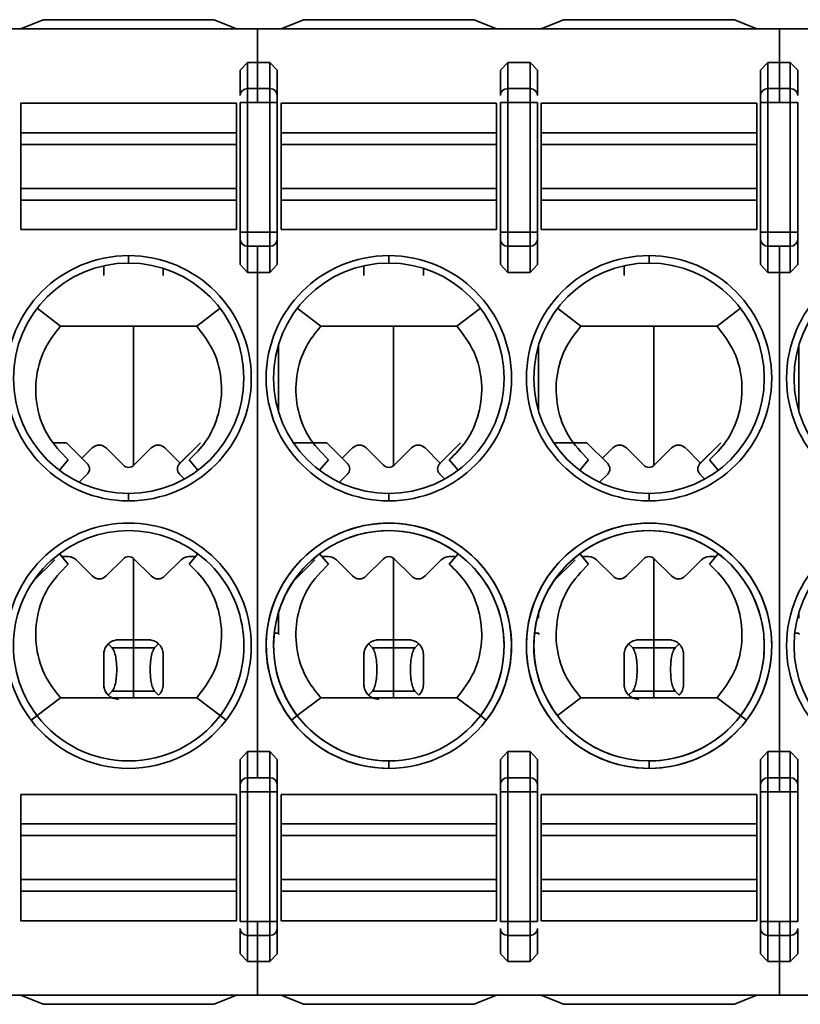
# Model space of a CAD drawing. Header units: millimetres. Extents: x 0 to 420, y 0 to 297.
# Tile 43 of 126: x 131.69 to 136.94, y 226.62 to 233.25. Entities that reach past the tile are written whole.
import ezdxf

# ---------------------------------------------------------------- set-up
doc = ezdxf.new("R2010")
doc.units = ezdxf.units.MM

msp = doc.modelspace()

# ---------------------------------------------------------------- linework, layer by layer
at = {"color": 7, "linetype": 'Continuous', "lineweight": 35}
for p, q in [((131.7018, 233.1849), (131.8518, 233.2474)), ((131.8518, 233.2474), (133.0018, 233.2474)), ((133.0018, 233.2474), (133.1518, 233.1849)), ((133.4518, 233.1849), (133.6018, 233.2474)), ((133.6018, 233.2474), (134.7518, 233.2474)), ((134.7518, 233.2474), (134.9018, 233.1849)), ((135.2018, 233.1849), (135.3518, 233.2474)), ((135.3518, 233.2474), (136.5018, 233.2474)), ((136.5018, 233.2474), (136.6518, 233.1849)), ((119.1018, 233.1849), (136.805, 233.1849)), ((133.2946, 233.1849), (152.7518, 233.1849)), ((133.2946, 233.1849), (133.2946, 232.9601)), ((136.805, 233.1849), (136.805, 232.9601)), ((133.1768, 232.9068), (133.2268, 232.9601)), ((133.2268, 232.9601), (133.2268, 232.7838)), ((133.2268, 232.9601), (133.3768, 232.9601)), ((133.2946, 232.9601), (133.3768, 232.9601)), ((133.2946, 232.9601), (133.2946, 232.7838)), ((133.3768, 232.9601), (133.3768, 232.7838)), ((133.3768, 232.9601), (133.4268, 232.9068)), ((134.9268, 232.9068), (134.9768, 232.9601)), ((134.9768, 232.9601), (134.9768, 232.7838)), ((134.9768, 232.9601), (135.1268, 232.9601)), ((135.1268, 232.9601), (135.1268, 232.7838)), ((135.1268, 232.9601), (135.1768, 232.9068)), ((136.6768, 232.9068), (136.7268, 232.9601)), ((136.7268, 232.9601), (136.7268, 232.7838)), ((136.7268, 232.9601), (136.805, 232.9601)), ((136.7268, 232.9601), (136.8768, 232.9601)), ((136.805, 232.9601), (136.805, 232.7838)), ((136.8768, 232.9601), (136.8768, 232.7838)), ((136.8768, 232.9601), (136.9268, 232.9068)), ((133.1768, 232.9068), (133.1768, 232.7368)), ((133.4268, 232.7368), (133.4268, 232.9068)), ((134.9268, 232.9068), (134.9268, 232.7368)), ((135.1768, 232.7368), (135.1768, 232.9068)), ((136.6768, 232.9068), (136.6768, 232.7368)), ((136.9268, 232.7368), (136.9268, 232.9068)), ((133.2268, 232.7838), (133.2268, 232.6899)), ((133.2268, 232.7838), (133.3768, 232.7838)), ((133.2946, 232.7838), (133.3768, 232.7838)), ((133.2946, 232.7838), (133.2946, 232.6899)), ((133.3768, 232.7838), (133.3768, 232.6899)), ((134.9768, 232.7838), (134.9768, 232.6899)), ((134.9768, 232.7838), (135.1268, 232.7838)), ((135.1268, 232.7838), (135.1268, 232.6899)), ((136.7268, 232.7838), (136.7268, 232.6899)), ((136.7268, 232.7838), (136.805, 232.7838)), ((136.7268, 232.7838), (136.8768, 232.7838)), ((136.805, 232.7838), (136.805, 232.6899)), ((136.8768, 232.7838), (136.8768, 232.6899)), ((131.7018, 232.4864), (131.7018, 232.6849)), ((131.7018, 232.6849), (133.1518, 232.6849)), ((133.1518, 232.4864), (133.1518, 232.6849)), ((133.1768, 232.6899), (133.2268, 232.6899)), ((133.1768, 232.6899), (133.1768, 231.8176)), ((133.2268, 231.8176), (133.2268, 232.6899)), ((133.2268, 232.6899), (133.3768, 232.6899)), ((133.2946, 232.6899), (133.3768, 232.6899)), ((133.3768, 232.6899), (133.4268, 232.6899)), ((133.3768, 232.6899), (133.3768, 231.8176)), ((133.4268, 231.8176), (133.4268, 232.6899)), ((133.4518, 232.4864), (133.4518, 232.6849)), ((133.4518, 232.6849), (134.9018, 232.6849)), ((134.9018, 232.4864), (134.9018, 232.6849)), ((134.9268, 232.6899), (134.9768, 232.6899)), ((134.9268, 232.6899), (134.9268, 231.8176)), ((134.9768, 231.8176), (134.9768, 232.6899)), ((134.9768, 232.6899), (135.1268, 232.6899)), ((135.1268, 232.6899), (135.1768, 232.6899)), ((135.1268, 232.6899), (135.1268, 231.8176)), ((135.1768, 231.8176), (135.1768, 232.6899)), ((135.2018, 232.4864), (135.2018, 232.6849)), ((135.2018, 232.6849), (136.6518, 232.6849)), ((136.6518, 232.4864), (136.6518, 232.6849)), ((136.6768, 232.6899), (136.7268, 232.6899)), ((136.6768, 232.6899), (136.6768, 231.8176)), ((136.7268, 231.8176), (136.7268, 232.6899)), ((136.7268, 232.6899), (136.805, 232.6899)), ((136.7268, 232.6899), (136.8768, 232.6899)), ((136.8768, 232.6899), (136.9268, 232.6899)), ((136.8768, 232.6899), (136.8768, 231.8176)), ((136.9268, 231.8176), (136.9268, 232.6899)), ((131.7018, 232.4076), (131.7018, 232.4864)), ((131.7018, 232.4864), (133.1518, 232.4864)), ((133.1518, 232.4076), (133.1518, 232.4864)), ((133.4518, 232.4076), (133.4518, 232.4864)), ((133.4518, 232.4864), (134.9018, 232.4864)), ((134.9018, 232.4076), (134.9018, 232.4864)), ((135.2018, 232.4076), (135.2018, 232.4864)), ((135.2018, 232.4864), (136.6518, 232.4864)), ((136.6518, 232.4076), (136.6518, 232.4864)), ((131.7018, 232.1122), (131.7018, 232.4076)), ((131.7018, 232.4076), (133.1518, 232.4076)), ((133.1518, 232.1122), (133.1518, 232.4076)), ((133.4518, 232.1122), (133.4518, 232.4076)), ((133.4518, 232.4076), (134.9018, 232.4076)), ((134.9018, 232.1122), (134.9018, 232.4076)), ((135.2018, 232.1122), (135.2018, 232.4076)), ((135.2018, 232.4076), (136.6518, 232.4076)), ((136.6518, 232.1122), (136.6518, 232.4076)), ((131.7018, 232.0333), (131.7018, 232.1122)), ((133.1518, 232.1122), (131.7018, 232.1122)), ((133.1518, 232.0333), (133.1518, 232.1122)), ((133.4518, 232.0333), (133.4518, 232.1122)), ((134.9018, 232.1122), (133.4518, 232.1122)), ((134.9018, 232.0333), (134.9018, 232.1122)), ((135.2018, 232.0333), (135.2018, 232.1122)), ((136.6518, 232.1122), (135.2018, 232.1122)), ((136.6518, 232.0333), (136.6518, 232.1122)), ((131.7018, 231.8349), (131.7018, 232.0333)), ((133.1518, 232.0333), (131.7018, 232.0333)), ((133.1518, 231.8349), (133.1518, 232.0333)), ((133.4518, 231.8349), (133.4518, 232.0333)), ((133.4518, 232.0333), (134.9018, 232.0333)), ((134.9018, 231.8349), (134.9018, 232.0333)), ((135.2018, 231.8349), (135.2018, 232.0333)), ((136.6518, 232.0333), (135.2018, 232.0333)), ((136.6518, 231.8349), (136.6518, 232.0333)), ((133.1518, 231.8349), (131.7018, 231.8349)), ((133.2268, 231.8176), (133.1768, 231.8176)), ((133.2268, 231.7236), (133.2268, 231.8176)), ((133.3768, 231.8176), (133.2268, 231.8176)), ((133.3768, 231.7236), (133.3768, 231.8176)), ((133.4268, 231.8176), (133.3768, 231.8176)), ((134.9018, 231.8349), (133.4518, 231.8349)), ((134.9768, 231.8176), (134.9268, 231.8176)), ((134.9768, 231.7236), (134.9768, 231.8176)), ((135.1268, 231.8176), (134.9768, 231.8176)), ((135.1268, 231.7236), (135.1268, 231.8176)), ((135.1768, 231.8176), (135.1268, 231.8176)), ((136.6518, 231.8349), (135.2018, 231.8349)), ((136.7268, 231.8176), (136.6768, 231.8176)), ((136.7268, 231.7236), (136.7268, 231.8176)), ((136.8768, 231.8176), (136.7268, 231.8176)), ((136.8768, 231.7236), (136.8768, 231.8176)), ((136.9268, 231.8176), (136.8768, 231.8176)), ((133.1768, 231.7706), (133.1768, 231.6006)), ((133.4268, 231.6006), (133.4268, 231.7706)), ((134.9268, 231.7706), (134.9268, 231.6006)), ((135.1768, 231.6006), (135.1768, 231.7706)), ((136.6768, 231.7706), (136.6768, 231.6006)), ((136.9268, 231.6006), (136.9268, 231.7706)), ((133.3768, 231.7236), (133.2268, 231.7236)), ((133.2268, 231.5474), (133.2268, 231.7236)), ((133.3768, 231.7236), (133.2946, 231.7236)), ((133.2946, 231.7236), (133.2946, 231.5474)), ((133.3768, 231.5474), (133.3768, 231.7236)), ((135.1268, 231.7236), (134.9768, 231.7236)), ((134.9768, 231.5474), (134.9768, 231.7236)), ((135.1268, 231.5474), (135.1268, 231.7236)), ((136.7268, 231.5474), (136.7268, 231.7236)), ((136.805, 231.7236), (136.7268, 231.7236)), ((136.8768, 231.7236), (136.7268, 231.7236)), ((136.805, 231.7236), (136.805, 231.5474)), ((136.8768, 231.5474), (136.8768, 231.7236)), ((132.4268, 231.6099), (132.4268, 231.6599)), ((134.1768, 231.6099), (134.1768, 231.6599)), ((135.9268, 231.6599), (135.9268, 231.6099)), ((132.2592, 231.5251), (132.2592, 231.5915)), ((132.6592, 231.5251), (132.6592, 231.5742)), ((133.2268, 231.5474), (133.1768, 231.6006)), ((133.3768, 231.5474), (133.2268, 231.5474)), ((133.3768, 231.5474), (133.2946, 231.5474)), ((133.2946, 231.5474), (133.2946, 228.3223)), ((133.4268, 231.6006), (133.3768, 231.5474)), ((134.0092, 231.5251), (134.0092, 231.5915)), ((134.4092, 231.5251), (134.4092, 231.5742)), ((134.9768, 231.5474), (134.9268, 231.6006)), ((135.1268, 231.5474), (134.9768, 231.5474)), ((135.1768, 231.6006), (135.1268, 231.5474)), ((135.7592, 231.5251), (135.7592, 231.5915)), ((136.7268, 231.5474), (136.6768, 231.6006)), ((136.805, 231.5474), (136.7268, 231.5474)), ((136.8768, 231.5474), (136.7268, 231.5474)), ((136.805, 231.5474), (136.805, 228.3223)), ((136.9268, 231.6006), (136.8768, 231.5474)), ((131.8109, 231.3053), (131.9685, 231.1849)), ((133.0427, 231.3053), (132.885, 231.1849)), ((133.7185, 231.1849), (133.5609, 231.3053)), ((133.5609, 231.3053), (133.7185, 231.1849)), ((134.7927, 231.3053), (134.635, 231.1849)), ((134.7927, 231.3053), (134.635, 231.1849)), ((135.3109, 231.3053), (135.4685, 231.1849)), ((135.4685, 231.1849), (135.3109, 231.3053)), ((136.385, 231.1849), (136.5427, 231.3053)), ((136.5427, 231.3053), (136.385, 231.1849)), ((131.9685, 231.1849), (132.885, 231.1849)), ((132.4592, 231.1849), (132.4592, 230.247)), ((133.7185, 231.1849), (134.635, 231.1849)), ((133.7185, 231.1849), (134.635, 231.1849)), ((134.2092, 231.1849), (134.2092, 230.247)), ((135.4685, 231.1849), (136.385, 231.1849)), ((135.4685, 231.1849), (136.385, 231.1849)), ((135.9592, 231.1849), (135.9592, 230.247)), ((133.4342, 231.0566), (133.4342, 230.6131)), ((135.1842, 231.0566), (135.1842, 230.6131)), ((136.9342, 231.0566), (136.9342, 230.6131)), ((131.9245, 230.4001), (132.0092, 230.4001)), ((132.0092, 230.4001), (132.1488, 230.2604)), ((132.113, 230.2963), (132.1826, 230.3659)), ((132.2753, 230.3659), (132.3914, 230.2497)), ((132.4621, 230.2497), (132.5783, 230.3659)), ((132.671, 230.3659), (132.773, 230.2639)), ((132.7695, 230.2604), (132.9092, 230.4001)), ((132.9092, 230.4001), (132.773, 230.2639)), ((133.5352, 230.4001), (133.7592, 230.4001)), ((133.7592, 230.4001), (133.8988, 230.2604)), ((133.863, 230.2963), (133.9326, 230.3659)), ((134.0253, 230.3659), (134.1414, 230.2497)), ((134.2121, 230.2497), (134.3283, 230.3659)), ((134.421, 230.3659), (134.523, 230.2639)), ((134.5195, 230.2604), (134.6592, 230.4001)), ((134.6592, 230.4001), (134.523, 230.2639)), ((135.2852, 230.4001), (135.5092, 230.4001)), ((135.5092, 230.4001), (135.6488, 230.2604)), ((135.613, 230.2963), (135.6826, 230.3659)), ((135.7753, 230.3659), (135.8914, 230.2497)), ((135.9621, 230.2497), (136.0783, 230.3659)), ((136.171, 230.3659), (136.273, 230.2639)), ((136.2695, 230.2604), (136.4092, 230.4001)), ((136.4092, 230.4001), (136.273, 230.2639)), ((132.0206, 230.2849), (131.9612, 230.2154)), ((132.833, 230.2849), (132.8924, 230.2154)), ((133.7706, 230.2849), (133.7112, 230.2154)), ((133.7706, 230.2849), (133.7112, 230.2154)), ((134.583, 230.2849), (134.6424, 230.2154)), ((134.583, 230.2849), (134.6424, 230.2154)), ((135.5206, 230.2849), (135.4612, 230.2154)), ((135.5206, 230.2849), (135.4612, 230.2154)), ((136.333, 230.2849), (136.3924, 230.2154)), ((136.333, 230.2849), (136.3924, 230.2154)), ((132.1488, 230.1897), (132.094, 230.1349)), ((132.7695, 230.1897), (132.8023, 230.1569)), ((133.8988, 230.1897), (133.844, 230.1349)), ((134.5195, 230.1897), (134.5523, 230.1569)), ((135.6488, 230.1897), (135.594, 230.1349)), ((136.2695, 230.1897), (136.3023, 230.1569)), ((132.4268, 230.0099), (132.4268, 230.0599)), ((134.1768, 230.0599), (134.1768, 230.0099)), ((134.1768, 230.0099), (134.1768, 230.0599)), ((135.9268, 230.0599), (135.9268, 230.0099)), ((135.9268, 230.0599), (135.9268, 230.0099)), ((131.9611, 229.6544), (132.0206, 229.5849)), ((132.0207, 229.6351), (131.9828, 229.6351)), ((132.4592, 229.6231), (132.4592, 229.0751)), ((132.8707, 229.6351), (132.8328, 229.6351)), ((132.8924, 229.6544), (132.833, 229.5849)), ((133.7111, 229.6544), (133.7706, 229.5849)), ((133.7111, 229.6544), (133.7706, 229.5849)), ((133.7707, 229.6351), (133.7328, 229.6351)), ((134.2092, 229.6231), (134.2092, 229.0751)), ((134.6207, 229.6351), (134.5828, 229.6351)), ((134.6424, 229.6544), (134.583, 229.5849)), ((134.6424, 229.6544), (134.583, 229.5849)), ((135.4611, 229.6544), (135.5206, 229.5849)), ((135.4611, 229.6544), (135.5206, 229.5849)), ((135.5207, 229.6351), (135.4828, 229.6351)), ((135.9592, 229.6231), (135.9592, 229.0751)), ((136.3707, 229.6351), (136.3328, 229.6351)), ((136.3924, 229.6544), (136.333, 229.5849)), ((136.3924, 229.6544), (136.333, 229.5849)), ((131.9298, 229.6131), (131.7829, 229.4662)), ((132.1826, 229.5043), (132.0738, 229.6131)), ((132.3914, 229.6204), (132.2753, 229.5043)), ((132.5783, 229.5043), (132.4621, 229.6204)), ((132.7798, 229.6131), (132.671, 229.5043)), ((133.6798, 229.6131), (133.5329, 229.4662)), ((133.9326, 229.5043), (133.8238, 229.6131)), ((134.1414, 229.6204), (134.0253, 229.5043)), ((134.3283, 229.5043), (134.2121, 229.6204)), ((134.5298, 229.6131), (134.421, 229.5043)), ((135.4298, 229.6131), (135.2829, 229.4662)), ((135.6826, 229.5043), (135.5738, 229.6131)), ((135.8914, 229.6204), (135.7753, 229.5043)), ((136.0783, 229.5043), (135.9621, 229.6204)), ((136.2798, 229.6131), (136.171, 229.5043)), ((133.4342, 229.2566), (133.4342, 229.2199)), ((135.1842, 229.2566), (135.1842, 229.2199)), ((136.9342, 229.2566), (136.9342, 229.2199)), ((133.435, 229.12), (133.4365, 229.1109)), ((135.185, 229.12), (135.1865, 229.1109)), ((136.935, 229.12), (136.9365, 229.1109)), ((132.2898, 229.0471), (132.3169, 229.02)), ((132.4592, 229.0751), (132.3592, 229.0751)), ((132.4592, 229.0751), (132.4592, 229.02)), ((132.5592, 229.0751), (132.4592, 229.0751)), ((132.6015, 229.02), (132.6286, 229.0471)), ((134.0398, 229.0471), (134.0669, 229.02)), ((134.2092, 229.0751), (134.1092, 229.0751)), ((134.2092, 229.0751), (134.2092, 229.02)), ((134.3092, 229.0751), (134.2092, 229.0751)), ((134.3515, 229.02), (134.3786, 229.0471)), ((135.7898, 229.0471), (135.8169, 229.02)), ((135.9592, 229.0751), (135.8592, 229.0751)), ((135.9592, 229.0751), (135.9592, 229.02)), ((136.0592, 229.0751), (135.9592, 229.0751)), ((136.1015, 229.02), (136.1286, 229.0471)), ((132.2592, 228.7751), (132.2592, 228.9751)), ((132.4592, 229.02), (132.3169, 229.02)), ((132.6015, 229.02), (132.4592, 229.02)), ((132.4592, 229.02), (132.4592, 228.7302)), ((132.6592, 228.7751), (132.6592, 228.9751)), ((134.0092, 228.7751), (134.0092, 228.9751)), ((134.2092, 229.02), (134.0669, 229.02)), ((134.2092, 229.02), (134.2092, 228.7302)), ((134.3515, 229.02), (134.2092, 229.02)), ((134.4092, 228.7751), (134.4092, 228.9751)), ((135.7592, 228.7751), (135.7592, 228.9751)), ((135.9592, 229.02), (135.8169, 229.02)), ((136.1015, 229.02), (135.9592, 229.02)), ((135.9592, 229.02), (135.9592, 228.7302)), ((136.1592, 228.7751), (136.1592, 228.9751)), ((132.2898, 228.7031), (132.3169, 228.7302)), ((132.3169, 228.7302), (132.4592, 228.7302)), ((132.4592, 228.7302), (132.4592, 228.6849)), ((132.4592, 228.7302), (132.6015, 228.7302)), ((132.6015, 228.7302), (132.6286, 228.7031)), ((134.0398, 228.7031), (134.0669, 228.7302)), ((134.0669, 228.7302), (134.2092, 228.7302)), ((134.2092, 228.7302), (134.2092, 228.6849)), ((134.2092, 228.7302), (134.3515, 228.7302)), ((134.3515, 228.7302), (134.3786, 228.7031)), ((135.7898, 228.7031), (135.8169, 228.7302)), ((135.8169, 228.7302), (135.9592, 228.7302)), ((135.9592, 228.7302), (135.9592, 228.6849)), ((135.9592, 228.7302), (136.1015, 228.7302)), ((136.1015, 228.7302), (136.1286, 228.7031)), ((131.9685, 228.6849), (131.8109, 228.5645)), ((131.9685, 228.6849), (132.885, 228.6849)), ((132.885, 228.6849), (133.0427, 228.5645)), ((133.5609, 228.5645), (133.7185, 228.6849)), ((133.7185, 228.6849), (133.5609, 228.5645)), ((133.7185, 228.6849), (134.635, 228.6849)), ((133.7185, 228.6849), (134.635, 228.6849)), ((134.635, 228.6849), (134.7927, 228.5645)), ((134.635, 228.6849), (134.7927, 228.5645)), ((135.4685, 228.6849), (135.3109, 228.5645)), ((135.3109, 228.5645), (135.4685, 228.6849)), ((135.4685, 228.6849), (136.385, 228.6849)), ((135.4685, 228.6849), (136.385, 228.6849)), ((136.385, 228.6849), (136.5427, 228.5645)), ((136.385, 228.6849), (136.5427, 228.5645)), ((131.8109, 228.5645), (131.7711, 228.5341)), ((133.0427, 228.5645), (133.0824, 228.5341)), ((133.5609, 228.5645), (133.5211, 228.5341)), ((134.7927, 228.5645), (134.8324, 228.5341)), ((134.7927, 228.5645), (134.8324, 228.5341)), ((136.5427, 228.5645), (136.5824, 228.5341)), ((133.1768, 228.2691), (133.2268, 228.3223)), ((133.2268, 228.3223), (133.2268, 228.1461)), ((133.2268, 228.3223), (133.3768, 228.3223)), ((133.2946, 228.3223), (133.3768, 228.3223)), ((133.2946, 228.3223), (133.2946, 228.1461)), ((133.3768, 228.3223), (133.3768, 228.1461)), ((133.3768, 228.3223), (133.4268, 228.2691)), ((134.9268, 228.2691), (134.9768, 228.3223)), ((134.9768, 228.3223), (134.9768, 228.1461)), ((134.9768, 228.3223), (135.1268, 228.3223)), ((135.1268, 228.3223), (135.1268, 228.1461)), ((135.1268, 228.3223), (135.1768, 228.2691)), ((136.6768, 228.2691), (136.7268, 228.3223)), ((136.7268, 228.3223), (136.7268, 228.1461)), ((136.7268, 228.3223), (136.805, 228.3223)), ((136.7268, 228.3223), (136.8768, 228.3223)), ((136.805, 228.3223), (136.805, 228.1461)), ((136.8768, 228.3223), (136.8768, 228.1461)), ((136.8768, 228.3223), (136.9268, 228.2691)), ((133.1768, 228.2691), (133.1768, 228.0991)), ((133.4268, 228.0991), (133.4268, 228.2691)), ((134.1768, 228.2099), (134.1768, 228.2599)), ((134.9268, 228.2691), (134.9268, 228.0991)), ((135.1768, 228.0991), (135.1768, 228.2691)), ((135.9268, 228.2099), (135.9268, 228.2599)), ((136.6768, 228.2691), (136.6768, 228.0991)), ((136.9268, 228.0991), (136.9268, 228.2691)), ((133.2268, 228.1461), (133.2268, 228.0521)), ((133.2268, 228.1461), (133.3768, 228.1461)), ((133.2946, 228.1461), (133.3768, 228.1461)), ((133.3768, 228.1461), (133.3768, 228.0521)), ((134.9768, 228.1461), (134.9768, 228.0521)), ((134.9768, 228.1461), (135.1268, 228.1461)), ((135.1268, 228.1461), (135.1268, 228.0521)), ((136.7268, 228.1461), (136.7268, 228.0521)), ((136.7268, 228.1461), (136.805, 228.1461)), ((136.7268, 228.1461), (136.8768, 228.1461)), ((136.805, 228.1461), (136.805, 228.0521)), ((136.8768, 228.1461), (136.8768, 228.0521)), ((131.7018, 228.0349), (131.7018, 227.8364)), ((131.7018, 228.0349), (133.1518, 228.0349)), ((133.1518, 228.0349), (133.1518, 227.8364)), ((133.1768, 228.0521), (133.2268, 228.0521)), ((133.1768, 228.0521), (133.1768, 227.1799)), ((133.2268, 227.1799), (133.2268, 228.0521)), ((133.2268, 228.0521), (133.3768, 228.0521)), ((133.3768, 228.0521), (133.4268, 228.0521)), ((133.3768, 228.0521), (133.3768, 227.1799)), ((133.4268, 227.1799), (133.4268, 228.0521)), ((133.4518, 228.0349), (133.4518, 227.8364)), ((133.4518, 228.0349), (134.9018, 228.0349)), ((134.9018, 228.0349), (134.9018, 227.8364)), ((134.9268, 228.0521), (134.9768, 228.0521)), ((134.9268, 228.0521), (134.9268, 227.1799)), ((134.9768, 227.1799), (134.9768, 228.0521)), ((134.9768, 228.0521), (135.1268, 228.0521)), ((135.1268, 228.0521), (135.1768, 228.0521)), ((135.1268, 228.0521), (135.1268, 227.1799)), ((135.1768, 227.1799), (135.1768, 228.0521)), ((135.2018, 228.0349), (135.2018, 227.8364)), ((135.2018, 228.0349), (136.6518, 228.0349)), ((136.6518, 228.0349), (136.6518, 227.8364)), ((136.6768, 228.0521), (136.7268, 228.0521)), ((136.6768, 228.0521), (136.6768, 227.1799)), ((136.7268, 227.1799), (136.7268, 228.0521)), ((136.7268, 228.0521), (136.805, 228.0521)), ((136.7268, 228.0521), (136.8768, 228.0521)), ((136.8768, 228.0521), (136.9268, 228.0521)), ((136.8768, 228.0521), (136.8768, 227.1799)), ((136.9268, 227.1799), (136.9268, 228.0521)), ((131.7018, 227.8364), (131.7018, 227.7576)), ((133.1518, 227.8364), (131.7018, 227.8364)), ((133.1518, 227.8364), (133.1518, 227.7576)), ((133.4518, 227.8364), (133.4518, 227.7576)), ((133.4518, 227.8364), (134.9018, 227.8364)), ((134.9018, 227.8364), (134.9018, 227.7576)), ((135.2018, 227.8364), (135.2018, 227.7576)), ((136.6518, 227.8364), (135.2018, 227.8364)), ((136.6518, 227.8364), (136.6518, 227.7576)), ((131.7018, 227.7576), (131.7018, 227.4622)), ((131.7018, 227.7576), (133.1518, 227.7576)), ((133.1518, 227.7576), (133.1518, 227.4622)), ((133.4518, 227.7576), (133.4518, 227.4622)), ((133.4518, 227.7576), (134.9018, 227.7576)), ((134.9018, 227.7576), (134.9018, 227.4622)), ((135.2018, 227.7576), (135.2018, 227.4622)), ((135.2018, 227.7576), (136.6518, 227.7576)), ((136.6518, 227.7576), (136.6518, 227.4622)), ((131.7018, 227.4622), (131.7018, 227.3833)), ((133.1518, 227.4622), (131.7018, 227.4622)), ((133.1518, 227.4622), (133.1518, 227.3833)), ((133.4518, 227.4622), (133.4518, 227.3833)), ((134.9018, 227.4622), (133.4518, 227.4622)), ((134.9018, 227.4622), (134.9018, 227.3833)), ((135.2018, 227.4622), (135.2018, 227.3833)), ((136.6518, 227.4622), (135.2018, 227.4622)), ((136.6518, 227.4622), (136.6518, 227.3833)), ((131.7018, 227.3833), (131.7018, 227.1849)), ((133.1518, 227.3833), (131.7018, 227.3833)), ((133.1518, 227.3833), (133.1518, 227.1849)), ((133.4518, 227.3833), (133.4518, 227.1849)), ((134.9018, 227.3833), (133.4518, 227.3833)), ((134.9018, 227.3833), (134.9018, 227.1849)), ((135.2018, 227.3833), (135.2018, 227.1849)), ((136.6518, 227.3833), (135.2018, 227.3833)), ((136.6518, 227.3833), (136.6518, 227.1849)), ((133.1518, 227.1849), (131.7018, 227.1849)), ((133.2268, 227.1799), (133.1768, 227.1799)), ((133.2268, 227.0859), (133.2268, 227.1799)), ((133.3768, 227.1799), (133.2268, 227.1799)), ((133.3768, 227.1799), (133.2946, 227.1799)), ((133.2946, 227.1799), (133.2946, 227.0859)), ((133.3768, 227.0859), (133.3768, 227.1799)), ((133.4268, 227.1799), (133.3768, 227.1799)), ((134.9018, 227.1849), (133.4518, 227.1849)), ((134.9768, 227.1799), (134.9268, 227.1799)), ((134.9768, 227.0859), (134.9768, 227.1799)), ((135.1268, 227.1799), (134.9768, 227.1799)), ((135.1268, 227.0859), (135.1268, 227.1799)), ((135.1768, 227.1799), (135.1268, 227.1799)), ((136.6518, 227.1849), (135.2018, 227.1849)), ((136.7268, 227.1799), (136.6768, 227.1799)), ((136.7268, 227.0859), (136.7268, 227.1799)), ((136.805, 227.1799), (136.7268, 227.1799)), ((136.8768, 227.1799), (136.7268, 227.1799)), ((136.805, 227.1799), (136.805, 227.0859)), ((136.8768, 227.0859), (136.8768, 227.1799)), ((136.9268, 227.1799), (136.8768, 227.1799)), ((133.1768, 227.1329), (133.1768, 226.9629)), ((133.4268, 226.9629), (133.4268, 227.1329)), ((134.9268, 227.1329), (134.9268, 226.9629)), ((135.1768, 226.9629), (135.1768, 227.1329)), ((136.6768, 227.1329), (136.6768, 226.9629)), ((136.9268, 226.9629), (136.9268, 227.1329)), ((133.3768, 227.0859), (133.2268, 227.0859)), ((133.2268, 226.9097), (133.2268, 227.0859)), ((133.3768, 227.0859), (133.2946, 227.0859)), ((133.2946, 227.0859), (133.2946, 226.9097)), ((133.3768, 226.9097), (133.3768, 227.0859)), ((135.1268, 227.0859), (134.9768, 227.0859)), ((134.9768, 226.9097), (134.9768, 227.0859)), ((135.1268, 226.9097), (135.1268, 227.0859)), ((136.805, 227.0859), (136.7268, 227.0859)), ((136.7268, 226.9097), (136.7268, 227.0859)), ((136.8768, 227.0859), (136.7268, 227.0859)), ((136.805, 227.0859), (136.805, 226.9097)), ((136.8768, 226.9097), (136.8768, 227.0859)), ((133.2268, 226.9097), (133.1768, 226.9629)), ((133.3768, 226.9097), (133.2268, 226.9097)), ((133.3768, 226.9097), (133.2946, 226.9097)), ((133.2946, 226.9097), (133.2946, 226.6849)), ((133.4268, 226.9629), (133.3768, 226.9097)), ((134.9768, 226.9097), (134.9268, 226.9629)), ((135.1268, 226.9097), (134.9768, 226.9097)), ((135.1768, 226.9629), (135.1268, 226.9097)), ((136.7268, 226.9097), (136.6768, 226.9629)), ((136.805, 226.9097), (136.7268, 226.9097)), ((136.8768, 226.9097), (136.7268, 226.9097)), ((136.805, 226.9097), (136.805, 226.6849)), ((136.9268, 226.9629), (136.8768, 226.9097)), ((119.1018, 226.6849), (136.805, 226.6849)), ((131.7018, 226.6849), (131.8518, 226.6224)), ((133.0018, 226.6224), (133.1518, 226.6849)), ((133.2946, 226.6849), (152.7518, 226.6849)), ((133.4518, 226.6849), (133.6018, 226.6224)), ((134.7518, 226.6224), (134.9018, 226.6849)), ((135.2018, 226.6849), (135.3518, 226.6224)), ((136.5018, 226.6224), (136.6518, 226.6849)), ((131.8518, 226.6224), (133.0018, 226.6224)), ((133.6018, 226.6224), (134.7518, 226.6224)), ((135.3518, 226.6224), (136.5018, 226.6224))]:
    msp.add_line(p, q, dxfattribs=at)
at = {"color": 8, "linetype": 'Continuous', "lineweight": 35}
for p, q in [((133.4065, 229.12), (133.435, 229.12)), ((135.1565, 229.12), (135.185, 229.12)), ((136.9065, 229.12), (136.935, 229.12))]:
    msp.add_line(p, q, dxfattribs=at)
at = {"color": 7, "linetype": 'Continuous', "lineweight": 35}
for centre, radius in [((135.9268, 229.0349), 0.825), ((137.6768, 229.0349), 0.825), ((135.9268, 229.0349), 0.775), ((137.6768, 229.0349), 0.775)]:
    msp.add_circle(centre, radius, dxfattribs=at)
for centre, radius, start, end in [((133.2253, 232.7353), 0.0486, 88.27756, 178.15942), ((133.3782, 232.7353), 0.0486, 1.84058, 91.72244), ((134.9753, 232.7353), 0.0486, 88.27756, 178.15942), ((135.1282, 232.7353), 0.0486, 1.84058, 91.72244), ((136.7253, 232.7353), 0.0486, 88.27756, 178.15942), ((136.8782, 232.7353), 0.0486, 1.84058, 91.72244), ((133.2253, 231.7722), 0.0486, 181.84112, 271.72134), ((133.3782, 231.7722), 0.0486, 268.27866, 358.15888), ((134.9753, 231.7722), 0.0486, 181.84112, 271.72134), ((135.1282, 231.7722), 0.0486, 268.27866, 358.15888), ((136.7253, 231.7722), 0.0486, 181.84112, 271.72134), ((136.8782, 231.7722), 0.0486, 268.27866, 358.15888), ((132.4268, 230.8349), 0.825, 90, 270), ((132.4268, 230.8349), 0.825, 270, 90), ((134.1768, 230.8349), 0.825, 90, 270), ((134.1768, 230.8349), 0.825, 270, 90), ((135.9268, 230.8349), 0.825, 90, 270), ((135.9268, 230.8349), 0.825, 270, 90), ((137.6768, 230.8349), 0.825, 90, 270), ((132.4268, 230.8349), 0.775, 90, 270), ((132.4268, 230.8349), 0.775, 270, 90), ((134.1768, 230.8349), 0.775, 90, 270), ((134.1768, 230.8349), 0.775, 270, 90), ((135.9268, 230.8349), 0.775, 90, 270), ((135.9268, 230.8349), 0.775, 270, 90), ((137.6768, 230.8349), 0.775, 90, 270), ((132.2289, 230.3195), 0.0655, 45, 135), ((132.6246, 230.3195), 0.0655, 45, 135), ((133.9789, 230.3195), 0.0655, 45, 135), ((134.3746, 230.3195), 0.0655, 45, 135), ((135.7289, 230.3195), 0.0655, 45, 135), ((136.1246, 230.3195), 0.0655, 45, 135), ((132.4268, 230.2851), 0.05, 225, 315.00004), ((134.1768, 230.2851), 0.05, 225, 315.00004), ((135.9268, 230.2851), 0.05, 225, 315.00004), ((132.4268, 229.0349), 0.825, 322.62876, 217.37124), ((134.1768, 229.0349), 0.825, 322.62876, 270), ((134.1768, 229.0349), 0.825, 322.62876, 217.37124), ((135.9268, 229.0349), 0.825, 322.62876, 270), ((132.4268, 229.0349), 0.775, 322.62876, 217.37124), ((134.1768, 229.0349), 0.775, 322.62876, 270), ((134.1768, 229.0349), 0.775, 322.62876, 217.37124), ((135.9268, 229.0349), 0.775, 322.62876, 270), ((132.0207, 229.5601), 0.075, 45, 90), ((132.4268, 229.5851), 0.05, 45, 135.00004), ((132.8328, 229.5601), 0.075, 90, 135), ((133.7707, 229.5601), 0.075, 45, 90), ((134.1768, 229.5851), 0.05, 45, 135.00004), ((134.5828, 229.5601), 0.075, 90, 135), ((135.5207, 229.5601), 0.075, 45, 90), ((135.9268, 229.5851), 0.05, 45, 135.00004), ((136.3328, 229.5601), 0.075, 90, 135), ((132.2289, 229.5506), 0.0655, 225, 315), ((132.6246, 229.5506), 0.0655, 225, 315), ((133.9789, 229.5506), 0.0655, 225, 315), ((134.3746, 229.5506), 0.0655, 225, 315), ((135.7289, 229.5506), 0.0655, 225, 315), ((136.1246, 229.5506), 0.0655, 225, 315), ((132.4268, 229.0349), 0.775, 217.37124, 322.62876), ((134.1768, 229.0349), 0.775, 217.37124, 322.62876), ((134.1768, 229.0349), 0.775, 270, 322.62876), ((135.9268, 229.0349), 0.775, 270, 322.62876), ((132.4268, 229.0349), 0.825, 217.37124, 322.62876), ((134.1768, 229.0349), 0.825, 217.37124, 322.62876), ((134.1768, 229.0349), 0.825, 270, 322.62876), ((135.9268, 229.0349), 0.825, 270, 322.62876), ((133.2253, 228.0976), 0.0486, 88.27756, 178.15942), ((133.3782, 228.0976), 0.0486, 1.84058, 91.72244), ((134.9753, 228.0976), 0.0486, 88.27756, 178.15942), ((135.1282, 228.0976), 0.0486, 1.84058, 91.72244), ((136.7253, 228.0976), 0.0486, 88.27756, 178.15942), ((136.8782, 228.0976), 0.0486, 1.84058, 91.72244), ((133.2253, 227.1345), 0.0486, 181.84058, 271.72244), ((133.3782, 227.1345), 0.0486, 268.27756, 358.15942), ((134.9753, 227.1345), 0.0486, 181.84058, 271.72244), ((135.1282, 227.1345), 0.0486, 268.27756, 358.15942), ((136.7253, 227.1345), 0.0486, 181.84058, 271.72244), ((136.8782, 227.1345), 0.0486, 268.27756, 358.15942)]:
    msp.add_arc(centre, radius, start, end, dxfattribs=at)
for points, knots in [([(133.4268, 232.6899), (133.4268, 232.6949), (133.4268, 232.7051), (133.4268, 232.7188), (133.4268, 232.7304), (133.4268, 232.7347), (133.4268, 232.7368)], [0, 0, 0, 0, 0.24821, 0.499724, 0.748432, 1, 1, 1, 1]), ([(136.6768, 232.7368), (136.6768, 232.7347), (136.6768, 232.7304), (136.6768, 232.7189), (136.6768, 232.7052), (136.6768, 232.695), (136.6768, 232.6899)], [0, 0, 0, 0, 0.248589, 0.499995, 0.748809, 1, 1, 1, 1]), ([(136.6768, 232.7368), (136.6768, 232.7347), (136.6768, 232.7304), (136.6768, 232.7189), (136.6768, 232.7052), (136.6768, 232.695), (136.6768, 232.6899)], [0, 0, 0, 0, 0.248589, 0.499995, 0.748809, 1, 1, 1, 1]), ([(133.1768, 231.8176), (133.1768, 231.8125), (133.1768, 231.8023), (133.1768, 231.7886), (133.1768, 231.777), (133.1768, 231.7728), (133.1768, 231.7706)], [0, 0, 0, 0, 0.2485926, 0.4999984, 0.7488151, 1, 1, 1, 1]), ([(133.4268, 231.7706), (133.4268, 231.7728), (133.4268, 231.7771), (133.4268, 231.7885), (133.4268, 231.8022), (133.4268, 231.8125), (133.4268, 231.8176)], [0, 0, 0, 0, 0.248205, 0.49972, 0.748435, 1, 1, 1, 1]), ([(134.9268, 231.8176), (134.9268, 231.8125), (134.9268, 231.8023), (134.9268, 231.7886), (134.9268, 231.777), (134.9268, 231.7728), (134.9268, 231.7706)], [0, 0, 0, 0, 0.2485926, 0.4999984, 0.7488151, 1, 1, 1, 1]), ([(134.9268, 231.8176), (134.9268, 231.8125), (134.9268, 231.8023), (134.9268, 231.7886), (134.9268, 231.777), (134.9268, 231.7728), (134.9268, 231.7706)], [0, 0, 0, 0, 0.2485926, 0.4999984, 0.7488151, 1, 1, 1, 1]), ([(135.1768, 231.7706), (135.1768, 231.7728), (135.1768, 231.7771), (135.1768, 231.7885), (135.1768, 231.8022), (135.1768, 231.8125), (135.1768, 231.8176)], [0, 0, 0, 0, 0.248205, 0.49972, 0.748435, 1, 1, 1, 1]), ([(136.6768, 231.8176), (136.6768, 231.8125), (136.6768, 231.8023), (136.6768, 231.7886), (136.6768, 231.777), (136.6768, 231.7728), (136.6768, 231.7706)], [0, 0, 0, 0, 0.2485926, 0.4999984, 0.7488151, 1, 1, 1, 1]), ([(136.6768, 231.8176), (136.6768, 231.8125), (136.6768, 231.8023), (136.6768, 231.7886), (136.6768, 231.777), (136.6768, 231.7728), (136.6768, 231.7706)], [0, 0, 0, 0, 0.2485926, 0.4999984, 0.7488151, 1, 1, 1, 1]), ([(136.9268, 231.7706), (136.9268, 231.7728), (136.9268, 231.7771), (136.9268, 231.7885), (136.9268, 231.8022), (136.9268, 231.8125), (136.9268, 231.8176)], [0, 0, 0, 0, 0.248205, 0.49972, 0.748435, 1, 1, 1, 1]), ([(132.0206, 230.2849), (131.9719, 230.3355), (131.8744, 230.4369), (131.802, 230.6395), (131.7969, 230.8506), (131.8557, 231.0421), (131.9337, 231.1409), (131.9685, 231.1849)], [0, 0, 0, 0, 0.208493, 0.417028, 0.625456, 0.83301, 1, 1, 1, 1]), ([(132.885, 231.1849), (132.9277, 231.1287), (133.013, 231.0165), (133.0614, 230.8063), (133.0416, 230.5959), (132.961, 230.4129), (132.8723, 230.3243), (132.833, 230.2849)], [0, 0, 0, 0, 0.20902, 0.418066, 0.626763, 0.834193, 1, 1, 1, 1]), ([(133.7706, 230.2849), (133.7219, 230.3355), (133.6244, 230.4369), (133.552, 230.6395), (133.547, 230.8506), (133.6057, 231.0421), (133.6837, 231.1409), (133.7185, 231.1849)], [0, 0, 0, 0, 0.208493, 0.417029, 0.625458, 0.83301, 1, 1, 1, 1]), ([(133.7706, 230.2849), (133.7219, 230.3355), (133.6244, 230.4369), (133.552, 230.6395), (133.547, 230.8506), (133.6057, 231.0421), (133.6837, 231.1409), (133.7185, 231.1849)], [0, 0, 0, 0, 0.208493, 0.417029, 0.625458, 0.83301, 1, 1, 1, 1]), ([(134.635, 231.1849), (134.6777, 231.1287), (134.763, 231.0165), (134.8114, 230.8063), (134.7916, 230.5959), (134.711, 230.4129), (134.6223, 230.3243), (134.583, 230.2849)], [0, 0, 0, 0, 0.20902, 0.418066, 0.626763, 0.834193, 1, 1, 1, 1]), ([(134.635, 231.1849), (134.6777, 231.1287), (134.763, 231.0165), (134.8114, 230.8063), (134.7916, 230.5959), (134.711, 230.4129), (134.6223, 230.3243), (134.583, 230.2849)], [0, 0, 0, 0, 0.20902, 0.418066, 0.626763, 0.834193, 1, 1, 1, 1]), ([(135.5206, 230.2849), (135.4719, 230.3355), (135.3744, 230.4369), (135.3019, 230.6395), (135.297, 230.8507), (135.3557, 231.0421), (135.4337, 231.1409), (135.4685, 231.1849)], [0, 0, 0, 0, 0.208496, 0.417035, 0.625465, 0.83302, 1, 1, 1, 1]), ([(135.5206, 230.2849), (135.4719, 230.3355), (135.3744, 230.4369), (135.302, 230.6395), (135.297, 230.8506), (135.3557, 231.0421), (135.4337, 231.1409), (135.4685, 231.1849)], [0, 0, 0, 0, 0.208493, 0.417029, 0.625458, 0.83301, 1, 1, 1, 1]), ([(136.385, 231.1849), (136.4277, 231.1288), (136.513, 231.0165), (136.5614, 230.8063), (136.5416, 230.5959), (136.461, 230.4129), (136.3723, 230.3243), (136.333, 230.2849)], [0, 0, 0, 0, 0.209017, 0.418061, 0.626757, 0.834184, 1, 1, 1, 1]), ([(136.385, 231.1849), (136.4277, 231.1287), (136.513, 231.0165), (136.5614, 230.8063), (136.5416, 230.5959), (136.461, 230.4129), (136.3723, 230.3243), (136.333, 230.2849)], [0, 0, 0, 0, 0.20902, 0.418066, 0.626763, 0.834193, 1, 1, 1, 1]), ([(132.1488, 230.2604), (132.1529, 230.2553), (132.1611, 230.2449), (132.1646, 230.2251), (132.1611, 230.2052), (132.1529, 230.1949), (132.1488, 230.1897)], [0, 0, 0, 0, 0.250007, 0.5, 0.749998, 1, 1, 1, 1]), ([(132.7695, 230.1897), (132.7654, 230.1949), (132.7572, 230.2052), (132.7537, 230.2251), (132.7572, 230.2449), (132.7654, 230.2553), (132.7695, 230.2604)], [0, 0, 0, 0, 0.249975, 0.5, 0.75002, 1, 1, 1, 1]), ([(133.8988, 230.2604), (133.9029, 230.2553), (133.9111, 230.2449), (133.9146, 230.2251), (133.9111, 230.2052), (133.9029, 230.1949), (133.8988, 230.1897)], [0, 0, 0, 0, 0.250002, 0.5, 0.749993, 1, 1, 1, 1]), ([(134.5195, 230.1897), (134.5154, 230.1949), (134.5072, 230.2052), (134.5037, 230.2251), (134.5072, 230.2449), (134.5154, 230.2553), (134.5195, 230.2604)], [0, 0, 0, 0, 0.250007, 0.5, 0.749998, 1, 1, 1, 1]), ([(135.6488, 230.2604), (135.6529, 230.2553), (135.6611, 230.2449), (135.6646, 230.2251), (135.6611, 230.2052), (135.6529, 230.1949), (135.6488, 230.1897)], [0, 0, 0, 0, 0.250002, 0.5, 0.749993, 1, 1, 1, 1]), ([(136.2695, 230.1897), (136.2654, 230.1949), (136.2572, 230.2052), (136.2537, 230.2251), (136.2572, 230.2449), (136.2654, 230.2553), (136.2695, 230.2604)], [0, 0, 0, 0, 0.250007, 0.5, 0.749998, 1, 1, 1, 1]), ([(132.0206, 229.5849), (131.9719, 229.5342), (131.8744, 229.4328), (131.8019, 229.2302), (131.797, 229.0191), (131.8557, 228.8276), (131.9337, 228.7289), (131.9685, 228.6849)], [0, 0, 0, 0, 0.208496, 0.417035, 0.625465, 0.83302, 1, 1, 1, 1]), ([(132.885, 228.6849), (132.9277, 228.741), (133.013, 228.8532), (133.0614, 229.0634), (133.0416, 229.2739), (132.961, 229.4568), (132.8723, 229.5455), (132.833, 229.5849)], [0, 0, 0, 0, 0.209019, 0.418062, 0.626757, 0.834185, 1, 1, 1, 1]), ([(133.7706, 229.5849), (133.7219, 229.5342), (133.6244, 229.4328), (133.5519, 229.2302), (133.547, 229.0191), (133.6057, 228.8276), (133.6837, 228.7289), (133.7185, 228.6849)], [0, 0, 0, 0, 0.208494, 0.417031, 0.625459, 0.833012, 1, 1, 1, 1]), ([(133.7706, 229.5849), (133.7219, 229.5342), (133.6244, 229.4328), (133.5519, 229.2302), (133.547, 229.0191), (133.6057, 228.8276), (133.6837, 228.7289), (133.7185, 228.6849)], [0, 0, 0, 0, 0.208496, 0.417035, 0.625465, 0.83302, 1, 1, 1, 1]), ([(134.635, 228.6849), (134.6777, 228.741), (134.763, 228.8532), (134.8114, 229.0634), (134.7916, 229.2739), (134.711, 229.4568), (134.6223, 229.5455), (134.583, 229.5849)], [0, 0, 0, 0, 0.209021, 0.418066, 0.626763, 0.834193, 1, 1, 1, 1]), ([(134.635, 228.6849), (134.6777, 228.741), (134.763, 228.8532), (134.8114, 229.0634), (134.7916, 229.2739), (134.711, 229.4568), (134.6223, 229.5455), (134.583, 229.5849)], [0, 0, 0, 0, 0.209019, 0.418062, 0.626757, 0.834185, 1, 1, 1, 1]), ([(135.5206, 229.5849), (135.4719, 229.5342), (135.3744, 229.4328), (135.3019, 229.2302), (135.297, 229.0191), (135.3557, 228.8276), (135.4337, 228.7289), (135.4685, 228.6849)], [0, 0, 0, 0, 0.208496, 0.417035, 0.625465, 0.83302, 1, 1, 1, 1]), ([(135.5206, 229.5849), (135.4719, 229.5342), (135.3744, 229.4328), (135.3019, 229.2302), (135.297, 229.0191), (135.3557, 228.8276), (135.4337, 228.7289), (135.4685, 228.6849)], [0, 0, 0, 0, 0.208494, 0.417031, 0.625459, 0.833012, 1, 1, 1, 1]), ([(136.385, 228.6849), (136.4277, 228.741), (136.513, 228.8532), (136.5614, 229.0634), (136.5416, 229.2739), (136.461, 229.4568), (136.3723, 229.5455), (136.333, 229.5849)], [0, 0, 0, 0, 0.209019, 0.418062, 0.626757, 0.834185, 1, 1, 1, 1]), ([(136.385, 228.6849), (136.4277, 228.741), (136.513, 228.8532), (136.5614, 229.0634), (136.5416, 229.2739), (136.461, 229.4568), (136.3723, 229.5455), (136.333, 229.5849)], [0, 0, 0, 0, 0.209021, 0.418066, 0.626763, 0.834193, 1, 1, 1, 1]), ([(133.4342, 229.2199), (133.4343, 229.2072), (133.4344, 229.1819), (133.4346, 229.1496), (133.4348, 229.1262), (133.4349, 229.1221), (133.435, 229.12)], [0, 0, 0, 0, 0.250001, 0.500001, 0.75, 1, 1, 1, 1]), ([(132.3592, 229.0751), (132.3461, 229.0736), (132.3199, 229.0706), (132.2868, 229.0474), (132.2637, 229.0144), (132.2607, 228.9882), (132.2592, 228.9751)], [0, 0, 0, 0, 0.250026, 0.500006, 0.750012, 1, 1, 1, 1]), ([(132.2592, 228.9751), (132.2593, 228.9783), (132.2595, 228.9853), (132.2618, 228.9996), (132.2712, 229.0275), (132.2817, 229.0386), (132.2898, 229.0471)], [0, 0, 0, 0, 0.066968, 0.14332, 0.344471, 1, 1, 1, 1]), ([(132.2898, 229.0471), (132.2981, 229.0545), (132.3091, 229.0642), (132.3357, 229.0727), (132.3494, 229.0748), (132.3561, 229.075), (132.3592, 229.0751)], [0, 0, 0, 0, 0.649426, 0.852152, 0.930502, 1, 1, 1, 1]), ([(132.5592, 229.0751), (132.5623, 229.075), (132.5689, 229.0748), (132.5827, 229.0727), (132.6093, 229.0642), (132.6202, 229.0545), (132.6286, 229.0471)], [0, 0, 0, 0, 0.069445, 0.147796, 0.350562, 1, 1, 1, 1]), ([(132.6592, 228.9751), (132.6591, 228.9784), (132.6588, 228.9854), (132.6564, 228.9998), (132.647, 229.0275), (132.6366, 229.0386), (132.6286, 229.0471)], [0, 0, 0, 0, 0.06854, 0.145149, 0.344762, 1, 1, 1, 1]), ([(134.1092, 229.0751), (134.0961, 229.0736), (134.0699, 229.0706), (134.0368, 229.0474), (134.0137, 229.0144), (134.0107, 228.9882), (134.0092, 228.9751)], [0, 0, 0, 0, 0.250026, 0.500006, 0.750012, 1, 1, 1, 1]), ([(134.0092, 228.9751), (134.0093, 228.9783), (134.0095, 228.9853), (134.0118, 228.9996), (134.0212, 229.0275), (134.0317, 229.0386), (134.0398, 229.0471)], [0, 0, 0, 0, 0.0669646, 0.1433195, 0.3444705, 1, 1, 1, 1]), ([(134.0398, 229.0471), (134.0481, 229.0545), (134.0591, 229.0642), (134.0857, 229.0727), (134.0994, 229.0748), (134.1061, 229.075), (134.1092, 229.0751)], [0, 0, 0, 0, 0.6494254, 0.8521519, 0.9305018, 1, 1, 1, 1]), ([(134.3092, 229.0751), (134.3123, 229.075), (134.3189, 229.0748), (134.3327, 229.0727), (134.3593, 229.0642), (134.3702, 229.0545), (134.3786, 229.0471)], [0, 0, 0, 0, 0.069445, 0.147796, 0.350563, 1, 1, 1, 1]), ([(134.4092, 228.9751), (134.4091, 228.9784), (134.4088, 228.9854), (134.4064, 228.9998), (134.397, 229.0275), (134.3866, 229.0386), (134.3786, 229.0471)], [0, 0, 0, 0, 0.068537, 0.145148, 0.344762, 1, 1, 1, 1]), ([(135.8592, 229.0751), (135.8461, 229.0736), (135.8199, 229.0706), (135.7868, 229.0474), (135.7637, 229.0144), (135.7607, 228.9882), (135.7592, 228.9751)], [0, 0, 0, 0, 0.250027, 0.500006, 0.750015, 1, 1, 1, 1]), ([(135.7592, 228.9751), (135.7593, 228.9783), (135.7595, 228.9853), (135.7618, 228.9996), (135.7712, 229.0275), (135.7817, 229.0386), (135.7898, 229.0471)], [0, 0, 0, 0, 0.066965, 0.143317, 0.344471, 1, 1, 1, 1]), ([(135.7898, 229.0471), (135.7981, 229.0545), (135.8091, 229.0642), (135.8357, 229.0727), (135.8494, 229.0748), (135.8561, 229.075), (135.8592, 229.0751)], [0, 0, 0, 0, 0.649425, 0.852152, 0.930502, 1, 1, 1, 1]), ([(136.0592, 229.0751), (136.0623, 229.075), (136.0689, 229.0748), (136.0827, 229.0727), (136.1093, 229.0642), (136.1202, 229.0545), (136.1286, 229.0471)], [0, 0, 0, 0, 0.069445, 0.147796, 0.350563, 1, 1, 1, 1]), ([(136.1592, 228.9751), (136.1591, 228.9784), (136.1588, 228.9854), (136.1565, 228.9998), (136.147, 229.0275), (136.1366, 229.0386), (136.1286, 229.0471)], [0, 0, 0, 0, 0.068536, 0.145141, 0.344764, 1, 1, 1, 1]), ([(132.3169, 229.02), (132.3198, 229.0163), (132.3253, 229.0092), (132.3342, 228.9862), (132.3416, 228.9535), (132.3458, 228.9127), (132.3471, 228.8751), (132.3458, 228.8375), (132.3416, 228.7966), (132.3342, 228.764), (132.3253, 228.741), (132.3198, 228.7339), (132.3169, 228.7302)], [0, 0, 0, 0, 0.089213, 0.170601, 0.309557, 0.406939, 0.5, 0.593033, 0.690441, 0.829365, 0.910757, 1, 1, 1, 1]), ([(132.4592, 229.02), (132.4592, 229.0142), (132.4592, 229.0027), (132.4592, 228.9679), (132.4592, 228.9242), (132.4592, 228.8751), (132.4592, 228.826), (132.4592, 228.7823), (132.4592, 228.7474), (132.4592, 228.7359), (132.4592, 228.7302)], [0, 0, 0, 0, 0.125, 0.25, 0.374999, 0.500001, 0.625, 0.750001, 0.875, 1, 1, 1, 1]), ([(132.6015, 228.7302), (132.5986, 228.7339), (132.593, 228.741), (132.5842, 228.764), (132.5768, 228.7966), (132.5726, 228.8375), (132.5712, 228.8751), (132.5726, 228.9127), (132.5768, 228.9535), (132.5842, 228.9862), (132.593, 229.0092), (132.5986, 229.0163), (132.6015, 229.02)], [0, 0, 0, 0, 0.089214, 0.170599, 0.309556, 0.406937, 0.499999, 0.593032, 0.690443, 0.829364, 0.910761, 1, 1, 1, 1]), ([(134.0669, 229.02), (134.0698, 229.0163), (134.0753, 229.0092), (134.0842, 228.9862), (134.0916, 228.9535), (134.0958, 228.9127), (134.0971, 228.8751), (134.0958, 228.8375), (134.0916, 228.7966), (134.0842, 228.764), (134.0753, 228.741), (134.0698, 228.7339), (134.0669, 228.7302)], [0, 0, 0, 0, 0.089209, 0.170598, 0.309556, 0.406938, 0.500001, 0.593034, 0.690443, 0.829368, 0.910761, 1, 1, 1, 1]), ([(134.2092, 229.02), (134.2092, 229.0142), (134.2092, 229.0027), (134.2092, 228.9679), (134.2092, 228.9242), (134.2092, 228.8751), (134.2092, 228.826), (134.2092, 228.7823), (134.2092, 228.7474), (134.2092, 228.7359), (134.2092, 228.7302)], [0, 0, 0, 0, 0.1249998, 0.2500003, 0.3749994, 0.5000007, 0.6249996, 0.7500008, 0.8749997, 1, 1, 1, 1]), ([(134.3515, 228.7302), (134.3486, 228.7339), (134.343, 228.741), (134.3342, 228.764), (134.3268, 228.7966), (134.3226, 228.8375), (134.3212, 228.8751), (134.3226, 228.9127), (134.3268, 228.9535), (134.3342, 228.9862), (134.343, 229.0092), (134.3486, 229.0163), (134.3515, 229.02)], [0, 0, 0, 0, 0.089214, 0.170599, 0.309556, 0.406937, 0.499999, 0.593032, 0.690443, 0.829364, 0.910761, 1, 1, 1, 1]), ([(135.8169, 229.02), (135.8198, 229.0163), (135.8253, 229.0092), (135.8342, 228.9862), (135.8416, 228.9535), (135.8458, 228.9127), (135.8471, 228.8751), (135.8458, 228.8375), (135.8416, 228.7966), (135.8342, 228.764), (135.8253, 228.741), (135.8198, 228.7339), (135.8169, 228.7302)], [0, 0, 0, 0, 0.089209, 0.170598, 0.309556, 0.406938, 0.5, 0.593034, 0.690443, 0.829368, 0.910761, 1, 1, 1, 1]), ([(135.9592, 229.02), (135.9592, 229.0142), (135.9592, 229.0027), (135.9592, 228.9679), (135.9592, 228.9242), (135.9592, 228.8751), (135.9592, 228.826), (135.9592, 228.7823), (135.9592, 228.7474), (135.9592, 228.7359), (135.9592, 228.7302)], [0, 0, 0, 0, 0.125, 0.25, 0.374999, 0.500001, 0.625, 0.750001, 0.875, 1, 1, 1, 1]), ([(136.1015, 228.7302), (136.0986, 228.7339), (136.093, 228.741), (136.0842, 228.764), (136.0768, 228.7966), (136.0726, 228.8375), (136.0712, 228.8751), (136.0726, 228.9127), (136.0768, 228.9535), (136.0842, 228.9862), (136.093, 229.0092), (136.0986, 229.0163), (136.1015, 229.02)], [0, 0, 0, 0, 0.089214, 0.170597, 0.309557, 0.406937, 0.499999, 0.593032, 0.690444, 0.829363, 0.910761, 1, 1, 1, 1]), ([(132.2898, 228.7031), (132.2817, 228.7116), (132.2712, 228.7227), (132.2618, 228.7505), (132.2595, 228.7649), (132.2593, 228.7718), (132.2592, 228.7751)], [0, 0, 0, 0, 0.655531, 0.85668, 0.933035, 1, 1, 1, 1]), ([(132.2592, 228.7751), (132.2607, 228.762), (132.2637, 228.7358), (132.2868, 228.7027), (132.3199, 228.6796), (132.3461, 228.6766), (132.3592, 228.6751)], [0, 0, 0, 0, 0.249985, 0.499994, 0.749974, 1, 1, 1, 1]), ([(132.6592, 228.7751), (132.6591, 228.7718), (132.6589, 228.7649), (132.6566, 228.7505), (132.6472, 228.7227), (132.6367, 228.7116), (132.6286, 228.7031)], [0, 0, 0, 0, 0.066965, 0.14332, 0.34448, 1, 1, 1, 1]), ([(134.0398, 228.7031), (134.0317, 228.7116), (134.0212, 228.7227), (134.0118, 228.7505), (134.0095, 228.7649), (134.0093, 228.7718), (134.0092, 228.7751)], [0, 0, 0, 0, 0.655531, 0.85668, 0.933035, 1, 1, 1, 1]), ([(134.0092, 228.7751), (134.0107, 228.762), (134.0137, 228.7358), (134.0368, 228.7027), (134.0699, 228.6796), (134.0961, 228.6766), (134.1092, 228.6751)], [0, 0, 0, 0, 0.249985, 0.499994, 0.749974, 1, 1, 1, 1]), ([(134.4092, 228.7751), (134.4091, 228.7718), (134.4089, 228.7649), (134.4066, 228.7505), (134.3972, 228.7227), (134.3867, 228.7116), (134.3786, 228.7031)], [0, 0, 0, 0, 0.066965, 0.14332, 0.34448, 1, 1, 1, 1]), ([(135.7898, 228.7031), (135.7817, 228.7116), (135.7712, 228.7227), (135.7618, 228.7505), (135.7595, 228.7649), (135.7593, 228.7718), (135.7592, 228.7751)], [0, 0, 0, 0, 0.655531, 0.85668, 0.933035, 1, 1, 1, 1]), ([(135.7592, 228.7751), (135.7607, 228.762), (135.7637, 228.7358), (135.7868, 228.7027), (135.8199, 228.6796), (135.8461, 228.6766), (135.8592, 228.6751)], [0, 0, 0, 0, 0.249985, 0.499994, 0.749974, 1, 1, 1, 1]), ([(136.1592, 228.7751), (136.1591, 228.7718), (136.1589, 228.7649), (136.1566, 228.7505), (136.1472, 228.7227), (136.1367, 228.7116), (136.1286, 228.7031)], [0, 0, 0, 0, 0.066965, 0.14332, 0.34448, 1, 1, 1, 1]), ([(133.1768, 228.0991), (133.1768, 228.097), (133.1768, 228.0927), (133.1768, 228.0812), (133.1768, 228.0675), (133.1768, 228.0573), (133.1768, 228.0521)], [0, 0, 0, 0, 0.2485906, 0.4999983, 0.7488151, 1, 1, 1, 1]), ([(133.4268, 228.0521), (133.4268, 228.0572), (133.4268, 228.0674), (133.4268, 228.0811), (133.4268, 228.0927), (133.4268, 228.097), (133.4268, 228.0991)], [0, 0, 0, 0, 0.248204, 0.499719, 0.748434, 1, 1, 1, 1]), ([(133.4268, 228.0521), (133.4268, 228.0572), (133.4268, 228.0674), (133.4268, 228.0811), (133.4268, 228.0927), (133.4268, 228.097), (133.4268, 228.0991)], [0, 0, 0, 0, 0.248204, 0.499719, 0.748434, 1, 1, 1, 1]), ([(134.9268, 228.0991), (134.9268, 228.097), (134.9268, 228.0927), (134.9268, 228.0812), (134.9268, 228.0675), (134.9268, 228.0573), (134.9268, 228.0521)], [0, 0, 0, 0, 0.2485906, 0.4999983, 0.7488151, 1, 1, 1, 1]), ([(135.1768, 228.0521), (135.1768, 228.0572), (135.1768, 228.0674), (135.1768, 228.0811), (135.1768, 228.0927), (135.1768, 228.097), (135.1768, 228.0991)], [0, 0, 0, 0, 0.248204, 0.499719, 0.748434, 1, 1, 1, 1]), ([(136.6768, 228.0991), (136.6768, 228.097), (136.6768, 228.0927), (136.6768, 228.0812), (136.6768, 228.0675), (136.6768, 228.0573), (136.6768, 228.0521)], [0, 0, 0, 0, 0.2485906, 0.4999983, 0.7488151, 1, 1, 1, 1]), ([(136.9268, 228.0521), (136.9268, 228.0572), (136.9268, 228.0674), (136.9268, 228.0811), (136.9268, 228.0927), (136.9268, 228.097), (136.9268, 228.0991)], [0, 0, 0, 0, 0.248204, 0.499719, 0.748434, 1, 1, 1, 1]), ([(133.4268, 227.1329), (133.4268, 227.135), (133.4268, 227.1393), (133.4268, 227.1508), (133.4268, 227.1645), (133.4268, 227.1748), (133.4268, 227.1799)], [0, 0, 0, 0, 0.2482038, 0.4997227, 0.7484365, 1, 1, 1, 1]), ([(133.4268, 227.1329), (133.4268, 227.135), (133.4268, 227.1393), (133.4268, 227.1508), (133.4268, 227.1645), (133.4268, 227.1748), (133.4268, 227.1799)], [0, 0, 0, 0, 0.2482038, 0.4997227, 0.7484365, 1, 1, 1, 1]), ([(136.6768, 227.1799), (136.6768, 227.1748), (136.6768, 227.1646), (136.6768, 227.1509), (136.6768, 227.1393), (136.6768, 227.1351), (136.6768, 227.1329)], [0, 0, 0, 0, 0.248599, 0.499997, 0.748813, 1, 1, 1, 1])]:
    msp.add_open_spline(points, degree=3, knots=knots, dxfattribs=at)

doc.saveas('drawing.dxf')
